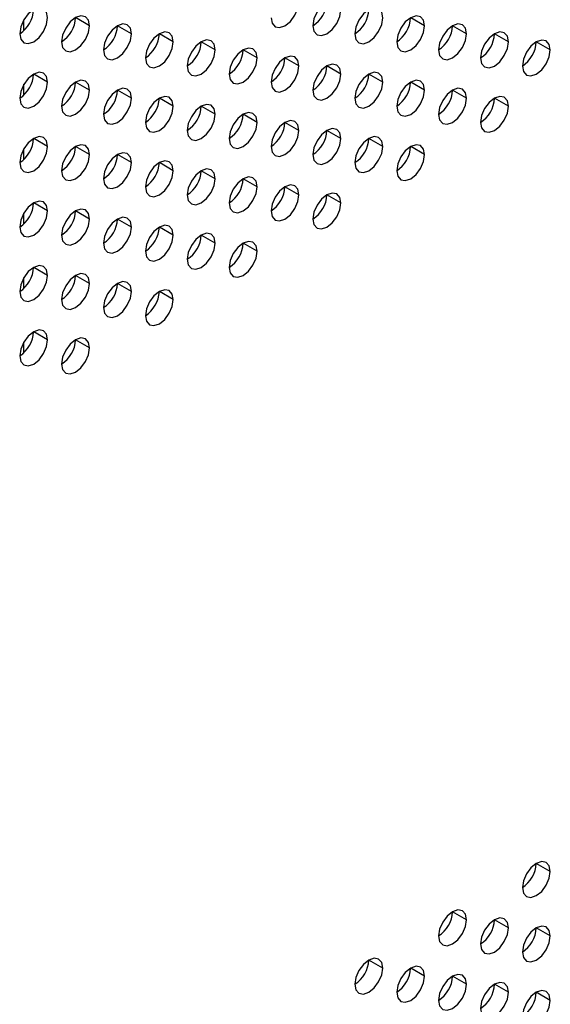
# Model space of a CAD drawing. Header units: millimetres. Extents: x 0 to 1118, y 0 to 864.
# Tile 200 of 254: x 946.31 to 950.79, y 703.64 to 711.95. Entities that reach past the tile are written whole.
import ezdxf

# ---------------------------------------------------------------- set-up
doc = ezdxf.new("R2010")
doc.units = ezdxf.units.MM

msp = doc.modelspace()

# ---------------------------------------------------------------- linework, layer by layer
at = {"color": 7, "linetype": 'Continuous', "lineweight": 25}
for p, q in [((946.3446, 711.8617), (946.3446, 711.9526)), ((946.8985, 711.903), (946.7806, 711.971)), ((949.7269, 711.9027), (949.6091, 711.9708)), ((947.2521, 711.8349), (947.1342, 711.9029)), ((950.0805, 711.8346), (949.9626, 711.9027)), ((947.6056, 711.7668), (947.4878, 711.8349)), ((947.9592, 711.6988), (947.8413, 711.7668)), ((950.434, 711.7666), (950.3162, 711.8346)), ((950.7876, 711.6985), (950.6697, 711.7665)), ((948.3127, 711.6307), (948.1949, 711.6987)), ((948.6663, 711.5626), (948.5484, 711.6306)), ((949.0198, 711.4945), (948.902, 711.5626)), ((946.5449, 711.4267), (946.4271, 711.4947)), ((946.8985, 711.3586), (946.7806, 711.4267)), ((949.3734, 711.4264), (949.2555, 711.4945)), ((949.7269, 711.3584), (949.6091, 711.4264)), ((946.3446, 711.3173), (946.3446, 711.4082)), ((947.2521, 711.2906), (947.1342, 711.3586)), ((950.0805, 711.2903), (949.9626, 711.3583)), ((947.6056, 711.2225), (947.4878, 711.2905)), ((950.434, 711.2222), (950.3162, 711.2902)), ((947.9592, 711.1544), (947.8413, 711.2224)), ((948.3127, 711.0863), (948.1949, 711.1544)), ((948.6663, 711.0182), (948.5484, 711.0863)), ((949.0198, 710.9502), (948.902, 711.0182)), ((946.5449, 710.8824), (946.4271, 710.9504)), ((949.3734, 710.8821), (949.2555, 710.9501)), ((946.3446, 710.7729), (946.3446, 710.8639)), ((946.8985, 710.8143), (946.7806, 710.8823)), ((949.7269, 710.814), (949.6091, 710.882)), ((947.2521, 710.7462), (947.1342, 710.8142)), ((947.6056, 710.6781), (947.4878, 710.7461)), ((947.9592, 710.61), (947.8413, 710.6781)), ((948.3127, 710.542), (948.1949, 710.61)), ((948.6663, 710.4739), (948.5484, 710.5419)), ((949.0198, 710.4058), (948.902, 710.4738)), ((946.5449, 710.338), (946.4271, 710.406)), ((946.3446, 710.2286), (946.3446, 710.3195)), ((946.8985, 710.2699), (946.7806, 710.3379)), ((947.2521, 710.2018), (947.1342, 710.2699)), ((947.6056, 710.1338), (947.4878, 710.2018)), ((947.9592, 710.0657), (947.8413, 710.1337)), ((948.3127, 709.9976), (948.1949, 710.0656)), ((946.5449, 709.7936), (946.4271, 709.8617)), ((946.3446, 709.6842), (946.3446, 709.7752)), ((946.8985, 709.7256), (946.7806, 709.7936)), ((947.2521, 709.6575), (947.1342, 709.7255)), ((947.6056, 709.5894), (947.4878, 709.6574)), ((946.5449, 709.2493), (946.4271, 709.3173)), ((946.3446, 709.1399), (946.3446, 709.2308)), ((946.8985, 709.1812), (946.7806, 709.2492)), ((950.7876, 704.7579), (950.6697, 704.8259)), ((950.0805, 704.3497), (949.9626, 704.4177)), ((950.434, 704.2816), (950.3162, 704.3496)), ((950.7876, 704.2135), (950.6697, 704.2816)), ((949.3734, 703.9415), (949.2555, 704.0095)), ((949.7269, 703.8734), (949.6091, 703.9414)), ((950.0805, 703.8053), (949.9626, 703.8734)), ((950.434, 703.7373), (950.3162, 703.8053)), ((950.7876, 703.6692), (950.6697, 703.7372))]:
    msp.add_line(p, q, dxfattribs=at)
at = {"color": 7, "linetype": 'Continuous', "lineweight": 25, "flags": 128}
for points in [[(948.4306, 711.9709), (948.4395, 711.924), (948.4651, 711.8946), (948.5033, 711.8872), (948.5484, 711.9028), (948.5935, 711.9392), (948.6317, 711.9908), (948.6573, 712.0497), (948.6663, 712.107)], [(949.0198, 712.0389), (949.0108, 712.0858), (948.9853, 712.1152), (948.9471, 712.1226), (948.902, 712.1069), (948.8569, 712.0705), (948.8186, 712.019), (948.7931, 711.9601), (948.7841, 711.9028)], [(946.5449, 711.9711), (946.536, 712.018), (946.5104, 712.0474), (946.4722, 712.0548), (946.4271, 712.0391), (946.382, 712.0027), (946.3438, 711.9512), (946.3182, 711.8923), (946.3092, 711.835)], [(948.7841, 711.9028), (948.7931, 711.8559), (948.8186, 711.8265), (948.8569, 711.8191), (948.902, 711.8348), (948.9471, 711.8712), (948.9853, 711.9227), (949.0108, 711.9816), (949.0198, 712.0389)], [(949.3734, 711.9708), (949.3644, 712.0177), (949.3389, 712.0471), (949.3006, 712.0545), (949.2555, 712.0389), (949.2104, 712.0025), (949.1722, 711.9509), (949.1466, 711.892), (949.1377, 711.8347)], [(946.3092, 711.835), (946.3182, 711.7881), (946.3438, 711.7587), (946.382, 711.7513), (946.4271, 711.7669), (946.4722, 711.8033), (946.5104, 711.8549), (946.536, 711.9138), (946.5449, 711.9711)], [(946.8985, 711.903), (946.8895, 711.9499), (946.864, 711.9793), (946.8257, 711.9867), (946.7806, 711.971), (946.7355, 711.9347), (946.6973, 711.8831), (946.6718, 711.8242), (946.6628, 711.7669)], [(949.1377, 711.8347), (949.1466, 711.7878), (949.1722, 711.7584), (949.2104, 711.751), (949.2555, 711.7667), (949.3006, 711.8031), (949.3389, 711.8546), (949.3644, 711.9135), (949.3734, 711.9708)], [(949.7269, 711.9027), (949.718, 711.9496), (949.6924, 711.979), (949.6542, 711.9865), (949.6091, 711.9708), (949.564, 711.9344), (949.5257, 711.8828), (949.5002, 711.8239), (949.4912, 711.7667)], [(946.6628, 711.7669), (946.6718, 711.72), (946.6973, 711.6906), (946.7355, 711.6832), (946.7806, 711.6989), (946.8257, 711.7353), (946.864, 711.7868), (946.8895, 711.8457), (946.8985, 711.903)], [(947.2521, 711.8349), (947.2431, 711.8818), (947.2175, 711.9112), (947.1793, 711.9186), (947.1342, 711.903), (947.0891, 711.8666), (947.0509, 711.815), (947.0253, 711.7561), (947.0164, 711.6988)], [(947.6056, 711.7668), (947.5966, 711.8137), (947.5711, 711.8431), (947.5329, 711.8506), (947.4878, 711.8349), (947.4427, 711.7985), (947.4044, 711.7469), (947.3789, 711.688), (947.3699, 711.6308)], [(949.4912, 711.7667), (949.5002, 711.7198), (949.5257, 711.6904), (949.564, 711.6829), (949.6091, 711.6986), (949.6542, 711.735), (949.6924, 711.7866), (949.718, 711.8455), (949.7269, 711.9027)], [(950.0805, 711.8346), (950.0715, 711.8816), (950.046, 711.911), (950.0077, 711.9184), (949.9626, 711.9027), (949.9175, 711.8663), (949.8793, 711.8147), (949.8537, 711.7558), (949.8448, 711.6986)], [(950.434, 711.7666), (950.4251, 711.8135), (950.3995, 711.8429), (950.3613, 711.8503), (950.3162, 711.8346), (950.2711, 711.7982), (950.2328, 711.7467), (950.2073, 711.6878), (950.1983, 711.6305)], [(947.0164, 711.6988), (947.0253, 711.6519), (947.0509, 711.6225), (947.0891, 711.6151), (947.1342, 711.6308), (947.1793, 711.6672), (947.2175, 711.7188), (947.2431, 711.7777), (947.2521, 711.8349)], [(947.3699, 711.6308), (947.3789, 711.5839), (947.4044, 711.5545), (947.4427, 711.547), (947.4878, 711.5627), (947.5329, 711.5991), (947.5711, 711.6507), (947.5966, 711.7096), (947.6056, 711.7668)], [(947.9592, 711.6988), (947.9502, 711.7457), (947.9246, 711.7751), (947.8864, 711.7825), (947.8413, 711.7668), (947.7962, 711.7304), (947.758, 711.6788), (947.7324, 711.6199), (947.7235, 711.5627)], [(949.8448, 711.6986), (949.8537, 711.6517), (949.8793, 711.6223), (949.9175, 711.6148), (949.9626, 711.6305), (950.0077, 711.6669), (950.046, 711.7185), (950.0715, 711.7774), (950.0805, 711.8346)], [(950.1983, 711.6305), (950.2073, 711.5836), (950.2328, 711.5542), (950.2711, 711.5468), (950.3162, 711.5624), (950.3613, 711.5988), (950.3995, 711.6504), (950.4251, 711.7093), (950.434, 711.7666)], [(950.7876, 711.6985), (950.7786, 711.7454), (950.7531, 711.7748), (950.7148, 711.7822), (950.6697, 711.7665), (950.6246, 711.7302), (950.5864, 711.6786), (950.5609, 711.6197), (950.5519, 711.5624)], [(947.7235, 711.5627), (947.7324, 711.5158), (947.758, 711.4864), (947.7962, 711.479), (947.8413, 711.4946), (947.8864, 711.531), (947.9246, 711.5826), (947.9502, 711.6415), (947.9592, 711.6988)], [(948.3127, 711.6307), (948.3037, 711.6776), (948.2782, 711.707), (948.24, 711.7144), (948.1949, 711.6987), (948.1498, 711.6623), (948.1115, 711.6108), (948.086, 711.5519), (948.077, 711.4946)], [(950.5519, 711.5624), (950.5609, 711.5155), (950.5864, 711.4861), (950.6246, 711.4787), (950.6697, 711.4944), (950.7148, 711.5308), (950.7531, 711.5823), (950.7786, 711.6412), (950.7876, 711.6985)], [(948.077, 711.4946), (948.086, 711.4477), (948.1115, 711.4183), (948.1498, 711.4109), (948.1949, 711.4266), (948.24, 711.463), (948.2782, 711.5145), (948.3037, 711.5734), (948.3127, 711.6307)], [(948.6663, 711.5626), (948.6573, 711.6095), (948.6317, 711.6389), (948.5935, 711.6463), (948.5484, 711.6307), (948.5033, 711.5943), (948.4651, 711.5427), (948.4395, 711.4838), (948.4306, 711.4265)], [(946.5449, 711.4267), (946.536, 711.4736), (946.5104, 711.503), (946.4722, 711.5104), (946.4271, 711.4948), (946.382, 711.4584), (946.3438, 711.4068), (946.3182, 711.3479), (946.3092, 711.2906)], [(948.4306, 711.4265), (948.4395, 711.3796), (948.4651, 711.3502), (948.5033, 711.3428), (948.5484, 711.3585), (948.5935, 711.3949), (948.6317, 711.4464), (948.6573, 711.5053), (948.6663, 711.5626)], [(949.0198, 711.4945), (949.0108, 711.5414), (948.9853, 711.5708), (948.9471, 711.5783), (948.902, 711.5626), (948.8569, 711.5262), (948.8186, 711.4746), (948.7931, 711.4157), (948.7841, 711.3585)], [(949.3734, 711.4264), (949.3644, 711.4733), (949.3389, 711.5027), (949.3006, 711.5102), (949.2555, 711.4945), (949.2104, 711.4581), (949.1722, 711.4065), (949.1466, 711.3476), (949.1377, 711.2904)], [(946.3092, 711.2906), (946.3182, 711.2437), (946.3438, 711.2143), (946.382, 711.2069), (946.4271, 711.2226), (946.4722, 711.259), (946.5104, 711.3106), (946.536, 711.3695), (946.5449, 711.4267)], [(946.8985, 711.3586), (946.8895, 711.4055), (946.864, 711.4349), (946.8257, 711.4424), (946.7806, 711.4267), (946.7355, 711.3903), (946.6973, 711.3387), (946.6718, 711.2798), (946.6628, 711.2226)], [(948.7841, 711.3585), (948.7931, 711.3116), (948.8186, 711.2822), (948.8569, 711.2747), (948.902, 711.2904), (948.9471, 711.3268), (948.9853, 711.3784), (949.0108, 711.4373), (949.0198, 711.4945)], [(949.1377, 711.2904), (949.1466, 711.2435), (949.1722, 711.2141), (949.2104, 711.2066), (949.2555, 711.2223), (949.3006, 711.2587), (949.3389, 711.3103), (949.3644, 711.3692), (949.3734, 711.4264)], [(949.7269, 711.3584), (949.718, 711.4053), (949.6924, 711.4347), (949.6542, 711.4421), (949.6091, 711.4264), (949.564, 711.39), (949.5257, 711.3385), (949.5002, 711.2796), (949.4912, 711.2223)], [(946.6628, 711.2226), (946.6718, 711.1757), (946.6973, 711.1463), (946.7355, 711.1388), (946.7806, 711.1545), (946.8257, 711.1909), (946.864, 711.2425), (946.8895, 711.3014), (946.8985, 711.3586)], [(947.2521, 711.2906), (947.2431, 711.3375), (947.2175, 711.3669), (947.1793, 711.3743), (947.1342, 711.3586), (947.0891, 711.3222), (947.0509, 711.2706), (947.0253, 711.2117), (947.0164, 711.1545)], [(949.4912, 711.2223), (949.5002, 711.1754), (949.5257, 711.146), (949.564, 711.1386), (949.6091, 711.1542), (949.6542, 711.1906), (949.6924, 711.2422), (949.718, 711.3011), (949.7269, 711.3584)], [(950.0805, 711.2903), (950.0715, 711.3372), (950.046, 711.3666), (950.0077, 711.374), (949.9626, 711.3583), (949.9175, 711.322), (949.8793, 711.2704), (949.8537, 711.2115), (949.8448, 711.1542)], [(947.0164, 711.1545), (947.0253, 711.1076), (947.0509, 711.0782), (947.0891, 711.0708), (947.1342, 711.0864), (947.1793, 711.1228), (947.2175, 711.1744), (947.2431, 711.2333), (947.2521, 711.2906)], [(947.6056, 711.2225), (947.5966, 711.2694), (947.5711, 711.2988), (947.5329, 711.3062), (947.4878, 711.2905), (947.4427, 711.2541), (947.4044, 711.2026), (947.3789, 711.1437), (947.3699, 711.0864)], [(949.8448, 711.1542), (949.8537, 711.1073), (949.8793, 711.0779), (949.9175, 711.0705), (949.9626, 711.0862), (950.0077, 711.1226), (950.046, 711.1741), (950.0715, 711.233), (950.0805, 711.2903)], [(950.434, 711.2222), (950.4251, 711.2691), (950.3995, 711.2985), (950.3613, 711.3059), (950.3162, 711.2903), (950.2711, 711.2539), (950.2328, 711.2023), (950.2073, 711.1434), (950.1983, 711.0861)], [(947.3699, 711.0864), (947.3789, 711.0395), (947.4044, 711.0101), (947.4427, 711.0027), (947.4878, 711.0184), (947.5329, 711.0547), (947.5711, 711.1063), (947.5966, 711.1652), (947.6056, 711.2225)], [(947.9592, 711.1544), (947.9502, 711.2013), (947.9246, 711.2307), (947.8864, 711.2381), (947.8413, 711.2225), (947.7962, 711.1861), (947.758, 711.1345), (947.7324, 711.0756), (947.7235, 711.0183)], [(950.1983, 711.0861), (950.2073, 711.0392), (950.2328, 711.0098), (950.2711, 711.0024), (950.3162, 711.0181), (950.3613, 711.0545), (950.3995, 711.1061), (950.4251, 711.165), (950.434, 711.2222)], [(947.7235, 711.0183), (947.7324, 710.9714), (947.758, 710.942), (947.7962, 710.9346), (947.8413, 710.9503), (947.8864, 710.9867), (947.9246, 711.0382), (947.9502, 711.0971), (947.9592, 711.1544)], [(948.3127, 711.0863), (948.3037, 711.1332), (948.2782, 711.1626), (948.24, 711.1701), (948.1949, 711.1544), (948.1498, 711.118), (948.1115, 711.0664), (948.086, 711.0075), (948.077, 710.9503)], [(948.6663, 711.0182), (948.6573, 711.0651), (948.6317, 711.0945), (948.5935, 711.102), (948.5484, 711.0863), (948.5033, 711.0499), (948.4651, 710.9983), (948.4395, 710.9394), (948.4306, 710.8822)], [(948.077, 710.9503), (948.086, 710.9034), (948.1115, 710.8739), (948.1498, 710.8665), (948.1949, 710.8822), (948.24, 710.9186), (948.2782, 710.9702), (948.3037, 711.0291), (948.3127, 711.0863)], [(948.4306, 710.8822), (948.4395, 710.8353), (948.4651, 710.8059), (948.5033, 710.7984), (948.5484, 710.8141), (948.5935, 710.8505), (948.6317, 710.9021), (948.6573, 710.961), (948.6663, 711.0182)], [(949.0198, 710.9502), (949.0108, 710.9971), (948.9853, 711.0265), (948.9471, 711.0339), (948.902, 711.0182), (948.8569, 710.9818), (948.8186, 710.9303), (948.7931, 710.8714), (948.7841, 710.8141)], [(946.5449, 710.8824), (946.536, 710.9293), (946.5104, 710.9587), (946.4722, 710.9661), (946.4271, 710.9504), (946.382, 710.914), (946.3438, 710.8624), (946.3182, 710.8035), (946.3092, 710.7463)], [(948.7841, 710.8141), (948.7931, 710.7672), (948.8186, 710.7378), (948.8569, 710.7304), (948.902, 710.746), (948.9471, 710.7824), (948.9853, 710.834), (949.0108, 710.8929), (949.0198, 710.9502)], [(949.3734, 710.8821), (949.3644, 710.929), (949.3389, 710.9584), (949.3006, 710.9658), (949.2555, 710.9501), (949.2104, 710.9137), (949.1722, 710.8622), (949.1466, 710.8033), (949.1377, 710.746)], [(946.3092, 710.7463), (946.3182, 710.6994), (946.3438, 710.67), (946.382, 710.6626), (946.4271, 710.6782), (946.4722, 710.7146), (946.5104, 710.7662), (946.536, 710.8251), (946.5449, 710.8824)], [(946.8985, 710.8143), (946.8895, 710.8612), (946.864, 710.8906), (946.8257, 710.898), (946.7806, 710.8823), (946.7355, 710.8459), (946.6973, 710.7944), (946.6718, 710.7355), (946.6628, 710.6782)], [(949.1377, 710.746), (949.1466, 710.6991), (949.1722, 710.6697), (949.2104, 710.6623), (949.2555, 710.678), (949.3006, 710.7144), (949.3389, 710.7659), (949.3644, 710.8248), (949.3734, 710.8821)], [(949.7269, 710.814), (949.718, 710.8609), (949.6924, 710.8903), (949.6542, 710.8977), (949.6091, 710.8821), (949.564, 710.8457), (949.5257, 710.7941), (949.5002, 710.7352), (949.4912, 710.6779)], [(946.6628, 710.6782), (946.6718, 710.6313), (946.6973, 710.6019), (946.7355, 710.5945), (946.7806, 710.6101), (946.8257, 710.6465), (946.864, 710.6981), (946.8895, 710.757), (946.8985, 710.8143)], [(947.2521, 710.7462), (947.2431, 710.7931), (947.2175, 710.8225), (947.1793, 710.8299), (947.1342, 710.8143), (947.0891, 710.7779), (947.0509, 710.7263), (947.0253, 710.6674), (947.0164, 710.6101)], [(947.6056, 710.6781), (947.5966, 710.725), (947.5711, 710.7544), (947.5329, 710.7618), (947.4878, 710.7462), (947.4427, 710.7098), (947.4044, 710.6582), (947.3789, 710.5993), (947.3699, 710.542)], [(949.4912, 710.6779), (949.5002, 710.631), (949.5257, 710.6016), (949.564, 710.5942), (949.6091, 710.6099), (949.6542, 710.6463), (949.6924, 710.6978), (949.718, 710.7567), (949.7269, 710.814)], [(947.0164, 710.6101), (947.0253, 710.5632), (947.0509, 710.5338), (947.0891, 710.5264), (947.1342, 710.5421), (947.1793, 710.5785), (947.2175, 710.63), (947.2431, 710.6889), (947.2521, 710.7462)], [(947.3699, 710.542), (947.3789, 710.4951), (947.4044, 710.4657), (947.4427, 710.4583), (947.4878, 710.474), (947.5329, 710.5104), (947.5711, 710.562), (947.5966, 710.6209), (947.6056, 710.6781)], [(947.9592, 710.61), (947.9502, 710.6569), (947.9246, 710.6863), (947.8864, 710.6938), (947.8413, 710.6781), (947.7962, 710.6417), (947.758, 710.5901), (947.7324, 710.5312), (947.7235, 710.474)], [(947.7235, 710.474), (947.7324, 710.4271), (947.758, 710.3977), (947.7962, 710.3902), (947.8413, 710.4059), (947.8864, 710.4423), (947.9246, 710.4939), (947.9502, 710.5528), (947.9592, 710.61)], [(948.3127, 710.542), (948.3037, 710.5889), (948.2782, 710.6183), (948.24, 710.6257), (948.1949, 710.61), (948.1498, 710.5736), (948.1115, 710.522), (948.086, 710.4631), (948.077, 710.4059)], [(948.077, 710.4059), (948.086, 710.359), (948.1115, 710.3296), (948.1498, 710.3222), (948.1949, 710.3378), (948.24, 710.3742), (948.2782, 710.4258), (948.3037, 710.4847), (948.3127, 710.542)], [(948.6663, 710.4739), (948.6573, 710.5208), (948.6317, 710.5502), (948.5935, 710.5576), (948.5484, 710.5419), (948.5033, 710.5055), (948.4651, 710.454), (948.4395, 710.3951), (948.4306, 710.3378)], [(946.5449, 710.338), (946.536, 710.3849), (946.5104, 710.4143), (946.4722, 710.4217), (946.4271, 710.406), (946.382, 710.3697), (946.3438, 710.3181), (946.3182, 710.2592), (946.3092, 710.2019)], [(948.4306, 710.3378), (948.4395, 710.2909), (948.4651, 710.2615), (948.5033, 710.2541), (948.5484, 710.2698), (948.5935, 710.3062), (948.6317, 710.3577), (948.6573, 710.4166), (948.6663, 710.4739)], [(949.0198, 710.4058), (949.0108, 710.4527), (948.9853, 710.4821), (948.9471, 710.4895), (948.902, 710.4739), (948.8569, 710.4375), (948.8186, 710.3859), (948.7931, 710.327), (948.7841, 710.2697)], [(946.8985, 710.2699), (946.8895, 710.3168), (946.864, 710.3462), (946.8257, 710.3536), (946.7806, 710.338), (946.7355, 710.3016), (946.6973, 710.25), (946.6718, 710.1911), (946.6628, 710.1338)], [(948.7841, 710.2697), (948.7931, 710.2228), (948.8186, 710.1934), (948.8569, 710.186), (948.902, 710.2017), (948.9471, 710.2381), (948.9853, 710.2896), (949.0108, 710.3485), (949.0198, 710.4058)], [(946.3092, 710.2019), (946.3182, 710.155), (946.3438, 710.1256), (946.382, 710.1182), (946.4271, 710.1339), (946.4722, 710.1703), (946.5104, 710.2218), (946.536, 710.2807), (946.5449, 710.338)], [(946.6628, 710.1338), (946.6718, 710.0869), (946.6973, 710.0575), (946.7355, 710.0501), (946.7806, 710.0658), (946.8257, 710.1022), (946.864, 710.1538), (946.8895, 710.2127), (946.8985, 710.2699)], [(947.2521, 710.2018), (947.2431, 710.2487), (947.2175, 710.2781), (947.1793, 710.2856), (947.1342, 710.2699), (947.0891, 710.2335), (947.0509, 710.1819), (947.0253, 710.123), (947.0164, 710.0658)], [(947.0164, 710.0658), (947.0253, 710.0189), (947.0509, 709.9895), (947.0891, 709.982), (947.1342, 709.9977), (947.1793, 710.0341), (947.2175, 710.0857), (947.2431, 710.1446), (947.2521, 710.2018)], [(947.6056, 710.1338), (947.5966, 710.1807), (947.5711, 710.2101), (947.5329, 710.2175), (947.4878, 710.2018), (947.4427, 710.1654), (947.4044, 710.1138), (947.3789, 710.0549), (947.3699, 709.9977)], [(947.3699, 709.9977), (947.3789, 709.9508), (947.4044, 709.9214), (947.4427, 709.914), (947.4878, 709.9296), (947.5329, 709.966), (947.5711, 710.0176), (947.5966, 710.0765), (947.6056, 710.1338)], [(947.9592, 710.0657), (947.9502, 710.1126), (947.9246, 710.142), (947.8864, 710.1494), (947.8413, 710.1337), (947.7962, 710.0973), (947.758, 710.0458), (947.7324, 709.9869), (947.7235, 709.9296)], [(947.7235, 709.9296), (947.7324, 709.8827), (947.758, 709.8533), (947.7962, 709.8459), (947.8413, 709.8616), (947.8864, 709.8979), (947.9246, 709.9495), (947.9502, 710.0084), (947.9592, 710.0657)], [(948.3127, 709.9976), (948.3037, 710.0445), (948.2782, 710.0739), (948.24, 710.0813), (948.1949, 710.0657), (948.1498, 710.0293), (948.1115, 709.9777), (948.086, 709.9188), (948.077, 709.8615)], [(948.077, 709.8615), (948.086, 709.8146), (948.1115, 709.7852), (948.1498, 709.7778), (948.1949, 709.7935), (948.24, 709.8299), (948.2782, 709.8814), (948.3037, 709.9403), (948.3127, 709.9976)], [(946.5449, 709.7936), (946.536, 709.8405), (946.5104, 709.8699), (946.4722, 709.8774), (946.4271, 709.8617), (946.382, 709.8253), (946.3438, 709.7737), (946.3182, 709.7148), (946.3092, 709.6576)], [(946.3092, 709.6576), (946.3182, 709.6107), (946.3438, 709.5813), (946.382, 709.5738), (946.4271, 709.5895), (946.4722, 709.6259), (946.5104, 709.6775), (946.536, 709.7364), (946.5449, 709.7936)], [(946.8985, 709.7256), (946.8895, 709.7725), (946.864, 709.8019), (946.8257, 709.8093), (946.7806, 709.7936), (946.7355, 709.7572), (946.6973, 709.7056), (946.6718, 709.6467), (946.6628, 709.5895)], [(946.6628, 709.5895), (946.6718, 709.5426), (946.6973, 709.5132), (946.7355, 709.5058), (946.7806, 709.5214), (946.8257, 709.5578), (946.864, 709.6094), (946.8895, 709.6683), (946.8985, 709.7256)], [(947.2521, 709.6575), (947.2431, 709.7044), (947.2175, 709.7338), (947.1793, 709.7412), (947.1342, 709.7255), (947.0891, 709.6891), (947.0509, 709.6376), (947.0253, 709.5787), (947.0164, 709.5214)], [(947.6056, 709.5894), (947.5966, 709.6363), (947.5711, 709.6657), (947.5329, 709.6731), (947.4878, 709.6575), (947.4427, 709.6211), (947.4044, 709.5695), (947.3789, 709.5106), (947.3699, 709.4533)], [(947.0164, 709.5214), (947.0253, 709.4745), (947.0509, 709.4451), (947.0891, 709.4377), (947.1342, 709.4533), (947.1793, 709.4897), (947.2175, 709.5413), (947.2431, 709.6002), (947.2521, 709.6575)], [(947.3699, 709.4533), (947.3789, 709.4064), (947.4044, 709.377), (947.4427, 709.3696), (947.4878, 709.3853), (947.5329, 709.4217), (947.5711, 709.4732), (947.5966, 709.5321), (947.6056, 709.5894)], [(946.5449, 709.2493), (946.536, 709.2962), (946.5104, 709.3256), (946.4722, 709.333), (946.4271, 709.3173), (946.382, 709.2809), (946.3438, 709.2294), (946.3182, 709.1705), (946.3092, 709.1132)], [(946.8985, 709.1812), (946.8895, 709.2281), (946.864, 709.2575), (946.8257, 709.2649), (946.7806, 709.2492), (946.7355, 709.2129), (946.6973, 709.1613), (946.6718, 709.1024), (946.6628, 709.0451)], [(946.3092, 709.1132), (946.3182, 709.0663), (946.3438, 709.0369), (946.382, 709.0295), (946.4271, 709.0451), (946.4722, 709.0815), (946.5104, 709.1331), (946.536, 709.192), (946.5449, 709.2493)], [(946.6628, 709.0451), (946.6718, 708.9982), (946.6973, 708.9688), (946.7355, 708.9614), (946.7806, 708.9771), (946.8257, 709.0135), (946.864, 709.065), (946.8895, 709.1239), (946.8985, 709.1812)], [(950.7876, 704.7579), (950.7786, 704.8048), (950.7531, 704.8342), (950.7148, 704.8416), (950.6697, 704.826), (950.6246, 704.7896), (950.5864, 704.738), (950.5609, 704.6791), (950.5519, 704.6218)], [(950.5519, 704.6218), (950.5609, 704.5749), (950.5864, 704.5455), (950.6246, 704.5381), (950.6697, 704.5538), (950.7148, 704.5902), (950.7531, 704.6417), (950.7786, 704.7006), (950.7876, 704.7579)], [(950.0805, 704.3497), (950.0715, 704.3966), (950.046, 704.426), (950.0077, 704.4334), (949.9626, 704.4177), (949.9175, 704.3814), (949.8793, 704.3298), (949.8537, 704.2709), (949.8448, 704.2136)], [(949.8448, 704.2136), (949.8537, 704.1667), (949.8793, 704.1373), (949.9175, 704.1299), (949.9626, 704.1456), (950.0077, 704.182), (950.046, 704.2335), (950.0715, 704.2924), (950.0805, 704.3497)], [(950.434, 704.2816), (950.4251, 704.3285), (950.3995, 704.3579), (950.3613, 704.3653), (950.3162, 704.3497), (950.2711, 704.3133), (950.2328, 704.2617), (950.2073, 704.2028), (950.1983, 704.1455)], [(950.1983, 704.1455), (950.2073, 704.0986), (950.2328, 704.0692), (950.2711, 704.0618), (950.3162, 704.0775), (950.3613, 704.1139), (950.3995, 704.1655), (950.4251, 704.2244), (950.434, 704.2816)], [(950.7876, 704.2135), (950.7786, 704.2604), (950.7531, 704.2898), (950.7148, 704.2973), (950.6697, 704.2816), (950.6246, 704.2452), (950.5864, 704.1936), (950.5609, 704.1347), (950.5519, 704.0775)], [(950.5519, 704.0775), (950.5609, 704.0306), (950.5864, 704.0012), (950.6246, 703.9937), (950.6697, 704.0094), (950.7148, 704.0458), (950.7531, 704.0974), (950.7786, 704.1563), (950.7876, 704.2135)], [(949.3734, 703.9415), (949.3644, 703.9884), (949.3389, 704.0178), (949.3006, 704.0252), (949.2555, 704.0095), (949.2104, 703.9731), (949.1722, 703.9216), (949.1466, 703.8627), (949.1377, 703.8054)], [(949.1377, 703.8054), (949.1466, 703.7585), (949.1722, 703.7291), (949.2104, 703.7217), (949.2555, 703.7374), (949.3006, 703.7738), (949.3389, 703.8253), (949.3644, 703.8842), (949.3734, 703.9415)], [(949.7269, 703.8734), (949.718, 703.9203), (949.6924, 703.9497), (949.6542, 703.9571), (949.6091, 703.9415), (949.564, 703.9051), (949.5257, 703.8535), (949.5002, 703.7946), (949.4912, 703.7373)], [(949.4912, 703.7373), (949.5002, 703.6904), (949.5257, 703.661), (949.564, 703.6536), (949.6091, 703.6693), (949.6542, 703.7057), (949.6924, 703.7573), (949.718, 703.8162), (949.7269, 703.8734)], [(950.0805, 703.8053), (950.0715, 703.8522), (950.046, 703.8816), (950.0077, 703.8891), (949.9626, 703.8734), (949.9175, 703.837), (949.8793, 703.7854), (949.8537, 703.7265), (949.8448, 703.6693)], [(949.8448, 703.6693), (949.8537, 703.6224), (949.8793, 703.593), (949.9175, 703.5855), (949.9626, 703.6012), (950.0077, 703.6376), (950.046, 703.6892), (950.0715, 703.7481), (950.0805, 703.8053)], [(950.434, 703.7373), (950.4251, 703.7842), (950.3995, 703.8136), (950.3613, 703.821), (950.3162, 703.8053), (950.2711, 703.7689), (950.2328, 703.7173), (950.2073, 703.6584), (950.1983, 703.6012)], [(950.1983, 703.6012), (950.2073, 703.5543), (950.2328, 703.5249), (950.2711, 703.5175), (950.3162, 703.5331), (950.3613, 703.5695), (950.3995, 703.6211), (950.4251, 703.68), (950.434, 703.7373)], [(950.7876, 703.6692), (950.7786, 703.7161), (950.7531, 703.7455), (950.7148, 703.7529), (950.6697, 703.7372), (950.6246, 703.7008), (950.5864, 703.6493), (950.5609, 703.5904), (950.5519, 703.5331)], [(950.5519, 703.5331), (950.5609, 703.4862), (950.5864, 703.4568), (950.6246, 703.4494), (950.6697, 703.4651), (950.7148, 703.5014), (950.7531, 703.553), (950.7786, 703.6119), (950.7876, 703.6692)]]:
    msp.add_lwpolyline(points, dxfattribs=at)
at = {"color": 7, "linetype": 'Continuous', "lineweight": 25}
for centre in [(948.6461, 712.1186), (946.1712, 712.0507), (948.9997, 712.0505), (946.5248, 711.9827), (949.3532, 711.9824), (946.8783, 711.9146), (949.7068, 711.9143), (947.2319, 711.8465), (947.5854, 711.7784), (950.0603, 711.8462), (950.4139, 711.7782), (947.939, 711.7104), (948.2925, 711.6423), (948.6461, 711.5742), (946.1712, 711.5064), (946.5248, 711.4383), (948.9997, 711.5061), (949.3532, 711.438), (946.8783, 711.3702), (949.7068, 711.37), (947.2319, 711.3022), (950.0603, 711.3019), (947.5854, 711.2341), (947.939, 711.166), (948.2925, 711.0979), (948.6461, 711.0298), (946.1712, 710.962), (948.9997, 710.9618), (946.5248, 710.8939), (949.3532, 710.8937), (946.8783, 710.8259), (947.2319, 710.7578), (947.5854, 710.6897), (947.939, 710.6216), (948.2925, 710.5536), (948.6461, 710.4855), (946.1712, 710.4177), (946.5248, 710.3496), (946.8783, 710.2815), (947.2319, 710.2134), (947.5854, 710.1454), (947.939, 710.0773), (946.1712, 709.8733), (946.5248, 709.8052), (946.8783, 709.7372), (947.2319, 709.6691), (946.1712, 709.3289), (946.5248, 709.2609), (950.4139, 704.8376), (949.7068, 704.4294), (950.0603, 704.3613), (950.4139, 704.2932), (948.9997, 704.0212), (949.3532, 703.9531), (949.7068, 703.885), (950.0603, 703.8169), (950.4139, 703.7489)]:
    msp.add_arc(centre, 0.2561, 302.60548, 357.39452, dxfattribs=at)

doc.saveas('drawing.dxf')
